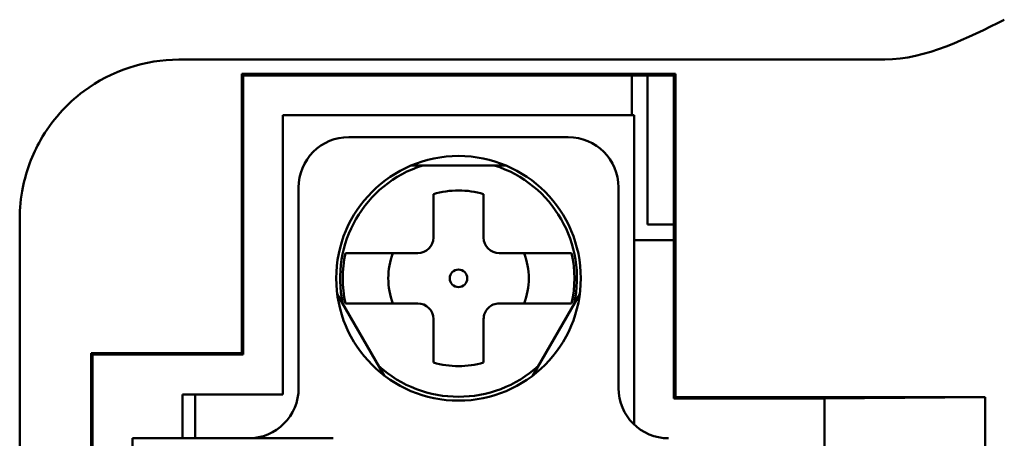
# Model space of a CAD drawing. Header units: inches. Extents: x 2.2 to 39.6, y -5.4 to 27.4.
# Tile 23 of 62: x 14.556 to 15.174, y 14.575 to 14.838. Entities that reach past the tile are written whole.
import ezdxf

# ---------------------------------------------------------------- set-up
doc = ezdxf.new("R2010")
doc.units = ezdxf.units.IN
doc.header["$MEASUREMENT"] = 0
doc.layers.add('Visible Edges(ANSI)', color=7, linetype='Continuous', lineweight=50)

msp = doc.modelspace()

# ---------------------------------------------------------------- linework, layer by layer
at = {"layer": 'Visible Edges(ANSI)'}
for p, q in [((14.65574, 14.81296), (15.08128, 14.81296)), ((15.08128, 14.81296), (15.09883, 14.81296)), ((14.69512, 14.6287), (14.69512, 14.8039)), ((14.69599, 14.80302), (14.69512, 14.8039)), ((14.69512, 14.8039), (14.96733, 14.8039)), ((14.96646, 14.80302), (14.96733, 14.8039)), ((14.96733, 14.8039), (14.96733, 14.60114)), ((14.96646, 14.80302), (14.69599, 14.80302)), ((14.69599, 14.80302), (14.69599, 14.62783)), ((14.93999, 14.77803), (14.93999, 14.80302)), ((14.94983, 14.80302), (14.94983, 14.70935)), ((14.96646, 14.60027), (14.96646, 14.80302)), ((14.94146, 14.77803), (14.72099, 14.77803)), ((14.72099, 14.60283), (14.72099, 14.77803)), ((14.94146, 14.5839), (14.94146, 14.77803)), ((14.90012, 14.76425), (14.76233, 14.76425)), ((14.86075, 14.74653), (14.8017, 14.74653)), ((14.73083, 14.73275), (14.73083, 14.60677)), ((14.93162, 14.60677), (14.93162, 14.73275)), ((14.81548, 14.70126), (14.81548, 14.72849)), ((14.84697, 14.72849), (14.84697, 14.70126)), ((14.55574, 11.54722), (14.55574, 14.71296)), ((14.94983, 14.70935), (14.96646, 14.70935)), ((14.94146, 14.69951), (14.96646, 14.69951)), ((14.76191, 14.69142), (14.76594, 14.69142)), ((14.80563, 14.69142), (14.76594, 14.69142)), ((14.89651, 14.69142), (14.85681, 14.69142)), ((14.89651, 14.69142), (14.90054, 14.69142)), ((14.75509, 14.66581), (14.78462, 14.61466)), ((14.87783, 14.61466), (14.90736, 14.66581)), ((14.76594, 14.65992), (14.76191, 14.65992)), ((14.76594, 14.65992), (14.80563, 14.65992)), ((14.85681, 14.65992), (14.89651, 14.65992)), ((14.90054, 14.65992), (14.89651, 14.65992)), ((14.81548, 14.62285), (14.81548, 14.65008)), ((14.84697, 14.65008), (14.84697, 14.62285)), ((14.60063, 13.14388), (14.60063, 14.6287)), ((14.6015, 14.62783), (14.60063, 14.6287)), ((14.60063, 14.6287), (14.69512, 14.6287)), ((14.69599, 14.62783), (14.6015, 14.62783)), ((14.6015, 14.62783), (14.6015, 13.14476)), ((14.69599, 14.62783), (14.69512, 14.6287)), ((14.658, 14.60283), (14.66587, 14.60283)), ((14.658, 14.60283), (14.658, 14.57527)), ((14.66587, 14.60283), (14.72099, 14.60283)), ((14.66587, 14.57527), (14.66587, 14.60283)), ((14.96646, 14.60027), (14.96733, 14.60114)), ((15.06095, 14.60027), (14.96646, 14.60027)), ((14.96733, 14.60114), (15.16182, 14.60114)), ((15.16182, 14.60114), (15.06095, 14.60027)), ((15.06095, 14.60027), (15.06095, 13.17231)), ((15.16182, 13.17144), (15.16182, 14.60114)), ((14.6265, 14.57527), (14.6265, 13.19732)), ((14.6265, 14.57527), (14.63437, 14.57527)), ((14.63437, 14.57527), (14.75248, 14.57527))]:
    msp.add_line(p, q, dxfattribs=at)
for radius in [0.07677, 0.00551]:
    msp.add_circle((14.83122, 14.67567), radius, dxfattribs=at)
for centre, radius, start, end in [((14.76233, 14.73275), 0.0315, 89.99992, 179.99992), ((14.90012, 14.73275), 0.0315, 359.99992, 89.99992), ((14.83122, 14.67567), 0.07434, 107.58469, 192.41516), ((14.83122, 14.67567), 0.07434, 347.58469, 72.41516), ((14.83122, 14.67567), 0.05512, 73.39837, 106.60147), ((14.80563, 14.70126), 0.00984, 269.99992, 359.99992), ((14.85681, 14.70126), 0.00984, 179.99992, 269.99992), ((14.83122, 14.67567), 0.07272, 167.49283, 192.50702), ((14.83122, 14.67567), 0.04409, 159.07509, 200.92476), ((14.83122, 14.67567), 0.04409, 339.07509, 20.92476), ((14.83122, 14.67567), 0.07272, 347.49283, 12.50702), ((14.80563, 14.65008), 0.00984, 359.99992, 89.99992), ((14.85681, 14.65008), 0.00984, 89.99992, 179.99992), ((14.83122, 14.67567), 0.07434, 227.58469, 312.41516), ((14.83122, 14.67567), 0.05512, 253.39837, 286.60147), ((14.69933, 14.60677), 0.0315, 269.99992, 359.99992), ((14.96311, 14.60677), 0.0315, 179.99992, 269.99992)]:
    msp.add_arc(centre, radius, start, end, dxfattribs=at)
msp.add_open_spline([(15.17383, 14.83796), (15.15121, 14.82665), (15.12412, 14.81296), (15.09883, 14.81296)], degree=3, dxfattribs=at)
msp.add_open_spline([(14.55574, 14.71296), (14.55574, 14.7196), (14.5564, 14.72624), (14.55982, 14.74316), (14.56359, 14.75323), (14.57567, 14.77444), (14.58501, 14.78498), (14.6132, 14.80595), (14.63447, 14.81296), (14.65574, 14.81296)], degree=3, knots=[0, 0, 0, 0, 0.0632406, 0.0632406, 0.1644256, 0.1644256, 0.2959661, 0.2959661, 0.5001441, 0.5001441, 0.5001441, 0.5001441], dxfattribs=at)
for points, weights in [([(14.76191, 14.69142), (14.76108, 14.69142), (14.76023, 14.69142)], [1.00071961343, 1.00083616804, 1.00081686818]), ([(14.90222, 14.69142), (14.90137, 14.69142), (14.90054, 14.69142)], [1.0008168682, 1.00083616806, 1.00071961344]), ([(14.76023, 14.65992), (14.76108, 14.65992), (14.76191, 14.65992)], [1.00081686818, 1.00083616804, 1.00071961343]), ([(14.90054, 14.65992), (14.90137, 14.65992), (14.90222, 14.65992)], [1.00071961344, 1.00083616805, 1.00081686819])]:
    msp.add_rational_spline(points, weights, degree=2, dxfattribs=at)

doc.saveas('drawing.dxf')
